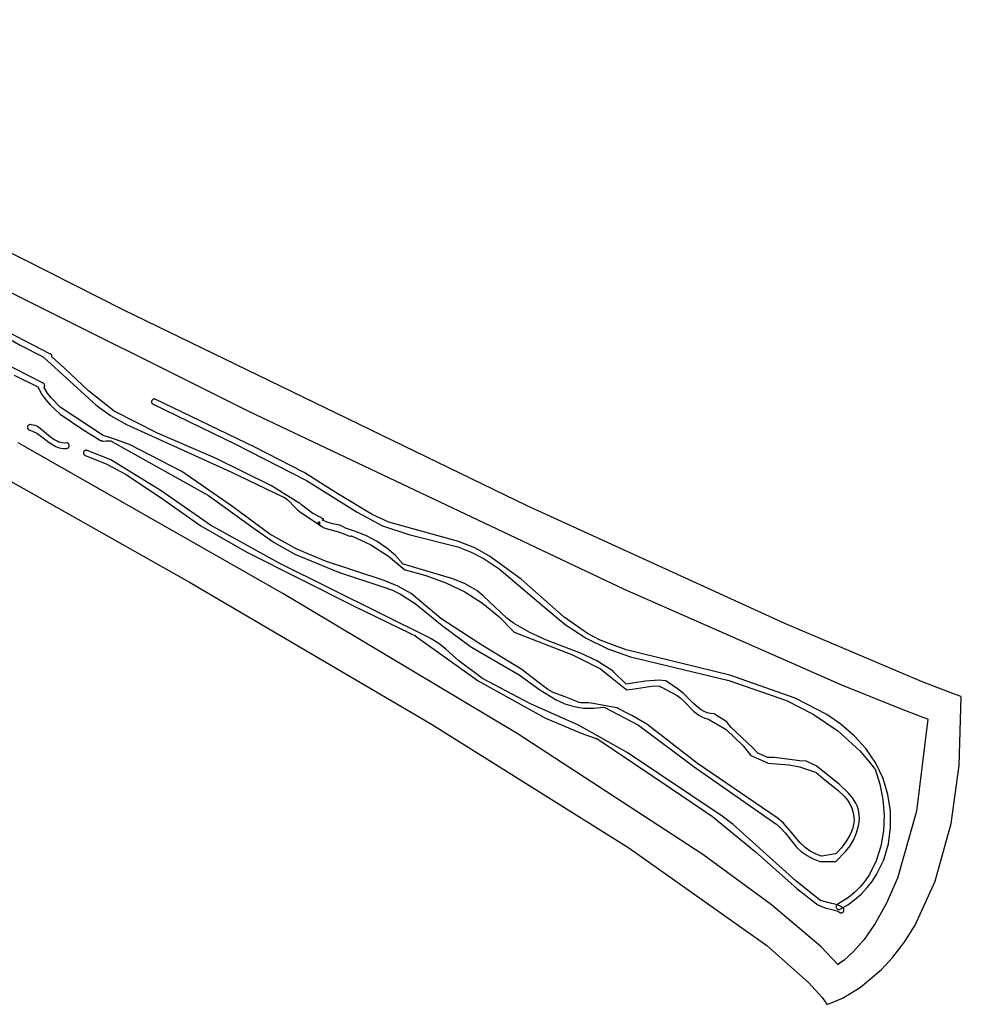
# Model space of a CAD drawing. Extents: x -74.1 to 10.8, y -36.7 to 44.6.
# Tile 2 of 199: x -57.4 to -53.8, y -36.7 to -33. Entities that reach past the tile are written whole.
import ezdxf

# ---------------------------------------------------------------- set-up
doc = ezdxf.new("R2010")
doc.units = 0

msp = doc.modelspace()

# ---------------------------------------------------------------- linework, layer by layer
at = {"layer": 'Layer 1', "color": 7, "linetype": 'CONTINUOUS'}
for p, q in [((-57.022395, -34.100535), (-59.1987, -32.997744)), ((-58.6838, -33.417291), (-56.546516, -34.485549)), ((-55.491505, -34.842405), (-57.022395, -34.100535)), ((-57.584831, -34.134947), (-57.415506, -34.233187)), ((-57.303127, -34.265441), (-57.461998, -34.183394)), ((-57.415506, -34.233187), (-57.328866, -34.277259)), ((-57.302651, -34.26565), (-57.303127, -34.265441)), ((-57.301367, -34.266104), (-57.302651, -34.26565)), ((-57.300206, -34.266691), (-57.301367, -34.266104)), ((-57.299167, -34.267399), (-57.300206, -34.266691)), ((-57.298253, -34.268217), (-57.299167, -34.267399)), ((-57.297463, -34.269136), (-57.298253, -34.268217)), ((-57.296798, -34.270145), (-57.297463, -34.269136)), ((-57.29626, -34.271232), (-57.296798, -34.270145)), ((-57.295848, -34.272388), (-57.29626, -34.271232)), ((-57.330657, -34.376664), (-57.48954, -34.294638)), ((-57.328866, -34.277259), (-57.327459, -34.277871)), ((-57.327459, -34.277871), (-57.327064, -34.278202)), ((-57.327064, -34.278202), (-57.127598, -34.460914)), ((-57.295563, -34.273602), (-57.295848, -34.272388)), ((-57.295406, -34.274862), (-57.295563, -34.273602)), ((-57.295481, -34.277482), (-57.295379, -34.276159)), ((-57.294727, -34.278163), (-57.295471, -34.277514)), ((-57.295379, -34.276159), (-57.295406, -34.274862)), ((-57.248138, -34.320682), (-57.294727, -34.278163)), ((-57.156854, -34.40672), (-57.248138, -34.320682)), ((-57.438879, -34.346839), (-57.349455, -34.39151)), ((-57.330417, -34.376767), (-57.330657, -34.376664)), ((-57.328975, -34.377289), (-57.330417, -34.376767)), ((-57.327679, -34.377977), (-57.328975, -34.377289)), ((-57.326534, -34.378815), (-57.327679, -34.377977)), ((-57.325543, -34.379788), (-57.326534, -34.378815)), ((-57.324707, -34.380881), (-57.325543, -34.379788)), ((-57.32403, -34.382079), (-57.324707, -34.380881)), ((-57.323516, -34.383367), (-57.32403, -34.382079)), ((-57.323167, -34.38473), (-57.323516, -34.383367)), ((-57.349455, -34.39151), (-57.347999, -34.392124)), ((-57.347999, -34.392124), (-57.347791, -34.392214)), ((-57.347791, -34.392214), (-57.347789, -34.393805)), ((-57.347789, -34.393805), (-57.347696, -34.394576)), ((-57.347696, -34.394576), (-57.347529, -34.395323)), ((-57.347529, -34.395323), (-57.347277, -34.396041)), ((-57.347277, -34.396041), (-57.346931, -34.396723)), ((-57.346931, -34.396723), (-57.346891, -34.396801)), ((-57.346891, -34.396801), (-57.333691, -34.4198)), ((-57.333691, -34.4198), (-57.318532, -34.440863)), ((-57.325163, -34.393), (-57.32399, -34.391497)), ((-57.325131, -34.393068), (-57.325163, -34.393)), ((-57.32495, -34.393419), (-57.325131, -34.393068)), ((-57.312296, -34.41482), (-57.32495, -34.393419)), ((-57.32399, -34.391497), (-57.323488, -34.39065)), ((-57.323483, -34.390634), (-57.323141, -34.389121)), ((-57.322986, -34.386154), (-57.323167, -34.38473)), ((-57.323141, -34.389121), (-57.322977, -34.387622)), ((-57.322977, -34.387622), (-57.322986, -34.386154)), ((-57.297705, -34.434301), (-57.312296, -34.41482)), ((-57.058772, -34.484114), (-57.156854, -34.40672)), ((-57.318532, -34.440863), (-57.301655, -34.460212)), ((-57.263733, -34.468465), (-57.297705, -34.434301)), ((-56.917355, -34.447054), (-56.917358, -34.4487)), ((-56.917358, -34.4487), (-56.917085, -34.450314)), ((-56.917245, -34.446228), (-56.917355, -34.447054)), ((-56.91706, -34.445403), (-56.917245, -34.446228)), ((-56.917085, -34.450314), (-56.916553, -34.451867)), ((-56.916797, -34.444585), (-56.91706, -34.445403)), ((-56.916041, -34.442989), (-56.916797, -34.444585)), ((-56.916553, -34.451867), (-56.915779, -34.453332)), ((-56.915059, -34.441542), (-56.916041, -34.442989)), ((-56.915779, -34.453332), (-56.914781, -34.454682)), ((-56.913898, -34.440283), (-56.915059, -34.441542)), ((-56.914781, -34.454682), (-56.913573, -34.455887)), ((-56.912585, -34.439227), (-56.913898, -34.440283)), ((-56.913573, -34.455887), (-56.912428, -34.456756)), ((-56.911148, -34.438392), (-56.912585, -34.439227)), ((-56.912428, -34.456756), (-56.911161, -34.457491)), ((-56.911161, -34.457491), (-56.598043, -34.609128)), ((-56.909616, -34.437795), (-56.911148, -34.438392)), ((-56.908015, -34.437452), (-56.909616, -34.437795)), ((-56.906375, -34.43738), (-56.908015, -34.437452)), ((-56.905549, -34.43745), (-56.906375, -34.43738)), ((-56.904723, -34.437595), (-56.905549, -34.43745)), ((-56.903902, -34.437816), (-56.904723, -34.437595)), ((-56.525224, -34.620549), (-56.903902, -34.437816)), ((-57.301655, -34.460212), (-57.263706, -34.494674)), ((-57.10128, -34.576403), (-57.263733, -34.468465)), ((-57.263706, -34.494674), (-57.177744, -34.552944)), ((-57.127598, -34.460914), (-57.072832, -34.500274)), ((-56.894574, -34.566861), (-57.058772, -34.484114)), ((-56.546516, -34.485549), (-55.123675, -35.15887)), ((-57.072832, -34.500274), (-57.012892, -34.5338)), ((-57.804207, -34.551613), (-56.773265, -35.132901)), ((-57.38863, -34.543672), (-57.388696, -34.544413)), ((-57.388696, -34.544413), (-57.388635, -34.54591)), ((-57.388635, -34.54591), (-57.388335, -34.547402)), ((-57.388552, -34.543286), (-57.38863, -34.543672)), ((-57.388278, -34.542455), (-57.388552, -34.543286)), ((-57.388335, -34.547402), (-57.387818, -34.54886)), ((-57.387602, -34.5409), (-57.388278, -34.542455)), ((-57.387818, -34.54886), (-57.387105, -34.550253)), ((-57.386771, -34.539497), (-57.387602, -34.5409)), ((-57.387105, -34.550253), (-57.386217, -34.551552)), ((-57.3858, -34.538252), (-57.386771, -34.539497)), ((-57.386217, -34.551552), (-57.385177, -34.552727)), ((-57.384708, -34.537176), (-57.3858, -34.538252)), ((-57.385177, -34.552727), (-57.384004, -34.553747)), ((-57.383511, -34.536276), (-57.384708, -34.537176)), ((-57.384004, -34.553747), (-57.382722, -34.554583)), ((-57.382227, -34.535562), (-57.383511, -34.536276)), ((-57.382722, -34.554583), (-57.381351, -34.555204)), ((-57.380873, -34.535041), (-57.382227, -34.535562)), ((-57.381351, -34.555204), (-57.379913, -34.555581)), ((-57.379466, -34.534723), (-57.380873, -34.535041)), ((-57.379913, -34.555581), (-57.366081, -34.560589)), ((-57.378024, -34.534615), (-57.379466, -34.534723)), ((-57.376562, -34.534727), (-57.378024, -34.534615)), ((-57.373861, -34.534999), (-57.376562, -34.534727)), ((-57.366412, -34.536318), (-57.373861, -34.534999)), ((-57.359358, -34.538409), (-57.366412, -34.536318)), ((-57.366081, -34.560589), (-57.353215, -34.567445)), ((-57.352654, -34.541181), (-57.359358, -34.538409)), ((-57.353215, -34.567445), (-57.329299, -34.584573)), ((-57.346251, -34.544544), (-57.352654, -34.541181)), ((-57.300309, -34.581819), (-57.346251, -34.544544)), ((-57.177744, -34.552944), (-57.111278, -34.594835)), ((-57.012892, -34.5338), (-56.616697, -34.714154)), ((-56.674872, -34.661878), (-56.894574, -34.566861)), ((-56.419222, -35.175706), (-57.423543, -34.603649)), ((-57.329299, -34.584573), (-57.306001, -34.602709)), ((-57.306001, -34.602709), (-57.293908, -34.610823)), ((-57.288578, -34.590696), (-57.300309, -34.581819)), ((-57.276003, -34.597946), (-57.288578, -34.590696)), ((-57.269282, -34.600734), (-57.276003, -34.597946)), ((-57.26221, -34.602843), (-57.269282, -34.600734)), ((-57.25474, -34.604183), (-57.26221, -34.602843)), ((-57.246826, -34.604662), (-57.25474, -34.604183)), ((-57.23842, -34.604191), (-57.246826, -34.604662)), ((-57.237515, -34.604388), (-57.23842, -34.604191)), ((-57.236632, -34.604669), (-57.237515, -34.604388)), ((-57.235281, -34.605287), (-57.236632, -34.604669)), ((-57.234024, -34.606094), (-57.235281, -34.605287)), ((-57.232882, -34.607075), (-57.234024, -34.606094)), ((-57.231877, -34.608212), (-57.232882, -34.607075)), ((-57.111278, -34.594835), (-57.110443, -34.595157)), ((-57.110443, -34.595157), (-57.10875, -34.595565)), ((-57.10875, -34.595565), (-57.10704, -34.595722)), ((-57.10704, -34.595722), (-57.106613, -34.595731)), ((-57.106593, -34.595733), (-57.104976, -34.596517)), ((-57.104976, -34.596517), (-57.104115, -34.59682)), ((-57.104115, -34.59682), (-57.103212, -34.597049)), ((-57.103212, -34.597049), (-57.102265, -34.597195)), ((-57.102265, -34.597195), (-57.101271, -34.597247)), ((-57.100457, -34.576639), (-57.10128, -34.576403)), ((-57.101245, -34.597247), (-57.089624, -34.596507)), ((-57.093699, -34.578566), (-57.100457, -34.576639)), ((-57.080247, -34.582568), (-57.093699, -34.578566)), ((-57.089624, -34.596507), (-57.078195, -34.595961)), ((-57.053589, -34.591151), (-57.080247, -34.582568)), ((-57.078195, -34.595961), (-57.072973, -34.59654)), ((-57.072973, -34.59654), (-57.070559, -34.59718)), ((-57.070559, -34.59718), (-57.068303, -34.598104)), ((-57.068303, -34.598104), (-57.068074, -34.598223)), ((-57.068074, -34.598223), (-56.70118, -34.803956)), ((-57.001206, -34.610527), (-57.053589, -34.591151)), ((-57.293908, -34.610823), (-57.281158, -34.617594)), ((-57.281158, -34.617594), (-57.267482, -34.622487)), ((-57.267482, -34.622487), (-57.260211, -34.624063)), ((-57.260211, -34.624063), (-57.252608, -34.624971)), ((-57.252608, -34.624971), (-57.244637, -34.625144)), ((-57.244637, -34.625144), (-57.241751, -34.625045)), ((-57.241751, -34.625045), (-57.240071, -34.625133)), ((-57.240071, -34.625133), (-57.238457, -34.62497)), ((-57.238457, -34.62497), (-57.236923, -34.624577)), ((-57.236923, -34.624577), (-57.235489, -34.623976)), ((-57.235489, -34.623976), (-57.234171, -34.623187)), ((-57.234171, -34.623187), (-57.232986, -34.622233)), ((-57.232986, -34.622233), (-57.231951, -34.621135)), ((-57.231951, -34.621135), (-57.231083, -34.619915)), ((-57.231031, -34.609488), (-57.231877, -34.608212)), ((-57.231083, -34.619915), (-57.230401, -34.618593)), ((-57.230365, -34.610886), (-57.231031, -34.609488)), ((-57.230401, -34.618593), (-57.22992, -34.617191)), ((-57.2299, -34.612388), (-57.230365, -34.610886)), ((-57.22992, -34.617191), (-57.22976, -34.616467)), ((-57.229658, -34.613977), (-57.2299, -34.612388)), ((-57.22976, -34.616467), (-57.229661, -34.615637)), ((-57.229661, -34.615637), (-57.229658, -34.613977)), ((-57.175519, -34.641043), (-57.175583, -34.642522)), ((-57.175583, -34.642522), (-57.175445, -34.643985)), ((-57.175246, -34.639573), (-57.175519, -34.641043)), ((-57.175445, -34.643985), (-57.175114, -34.645408)), ((-57.174757, -34.638143), (-57.175246, -34.639573)), ((-57.174058, -34.636808), (-57.174757, -34.638143)), ((-57.17317, -34.635593), (-57.174058, -34.636808)), ((-57.172112, -34.634518), (-57.17317, -34.635593)), ((-57.170905, -34.633603), (-57.172112, -34.634518)), ((-57.169569, -34.63287), (-57.170905, -34.633603)), ((-57.168126, -34.632338), (-57.169569, -34.63287)), ((-57.166594, -34.632028), (-57.168126, -34.632338)), ((-57.164995, -34.631959), (-57.166594, -34.632028)), ((-57.163349, -34.632154), (-57.164995, -34.631959)), ((-57.161676, -34.632631), (-57.163349, -34.632154)), ((-57.072322, -34.668741), (-57.161676, -34.632631)), ((-56.801904, -34.712924), (-57.001206, -34.610527)), ((-56.598043, -34.609128), (-56.328495, -34.747095)), ((-56.338411, -34.715999), (-56.525224, -34.620549)), ((-57.175114, -34.645408), (-57.174599, -34.646766)), ((-57.174599, -34.646766), (-57.173907, -34.648035)), ((-57.173907, -34.648035), (-57.173046, -34.649191)), ((-57.173046, -34.649191), (-57.172025, -34.650208)), ((-57.172025, -34.650208), (-57.170851, -34.651062)), ((-57.170851, -34.651062), (-57.169947, -34.651548)), ((-57.169947, -34.651548), (-57.168976, -34.651936)), ((-57.168976, -34.651936), (-57.089053, -34.68385)), ((-56.880751, -34.786209), (-57.072322, -34.668741)), ((-56.461362, -34.767142), (-56.674872, -34.661878)), ((-57.089053, -34.68385), (-57.013818, -34.72385)), ((-56.613217, -34.843197), (-56.801904, -34.712924)), ((-56.616697, -34.714154), (-56.418458, -34.808442)), ((-56.209844, -34.797614), (-56.338411, -34.715999)), ((-57.013818, -34.72385), (-56.871446, -34.818836)), ((-56.328495, -34.747095), (-56.136735, -34.866994)), ((-56.693803, -34.916891), (-56.880751, -34.786209)), ((-56.360305, -34.830828), (-56.461362, -34.767142)), ((-56.871446, -34.818836), (-56.729923, -34.918353)), ((-56.70118, -34.803956), (-56.527255, -34.929193)), ((-56.418458, -34.808442), (-56.417188, -34.809079)), ((-56.417188, -34.809079), (-56.409862, -34.813231)), ((-56.409862, -34.813231), (-56.396748, -34.823176)), ((-56.396748, -34.823176), (-56.373988, -34.846478)), ((-56.35997, -34.831058), (-56.360305, -34.830828)), ((-56.358593, -34.831208), (-56.359938, -34.831059)), ((-56.357278, -34.831528), (-56.358593, -34.831208)), ((-56.356013, -34.83202), (-56.357278, -34.831528)), ((-56.079569, -34.875691), (-56.209844, -34.797614)), ((-56.468383, -34.951056), (-56.613217, -34.843197)), ((-56.373988, -34.846478), (-56.362804, -34.858036)), ((-56.362804, -34.858036), (-56.350724, -34.868333)), ((-56.354815, -34.832684), (-56.356013, -34.83202)), ((-56.353704, -34.833522), (-56.354815, -34.832684)), ((-56.352695, -34.834534), (-56.353704, -34.833522)), ((-56.347981, -34.838842), (-56.352695, -34.834534)), ((-56.350724, -34.868333), (-56.268471, -34.922522)), ((-56.305265, -34.871549), (-56.347981, -34.838842)), ((-56.136735, -34.866994), (-56.040062, -34.918941)), ((-54.513207, -35.28985), (-55.491505, -34.842405)), ((-56.305193, -34.871588), (-56.305258, -34.871554)), ((-56.301332, -34.873599), (-56.305193, -34.871588)), ((-56.26596, -34.892022), (-56.301332, -34.873599)), ((-56.279464, -34.904022), (-56.287897, -34.909747)), ((-56.279447, -34.904143), (-56.279462, -34.904033)), ((-56.27877, -34.907522), (-56.279447, -34.904143)), ((-56.269082, -34.896976), (-56.265397, -34.89447)), ((-56.268911, -34.897067), (-56.269056, -34.896994)), ((-56.25001, -34.905456), (-56.268911, -34.897067)), ((-56.264048, -34.893018), (-56.26596, -34.892022)), ((-56.265397, -34.89447), (-56.263598, -34.893257)), ((-56.263643, -34.893229), (-56.264048, -34.893018)), ((-56.263605, -34.893249), (-56.263643, -34.893229)), ((-56.230189, -34.911733), (-56.25001, -34.905456)), ((-56.015965, -34.904755), (-56.079569, -34.875691)), ((-55.751969, -34.978288), (-56.015965, -34.904755)), ((-56.729923, -34.918353), (-56.555911, -35.018554)), ((-56.432842, -35.060325), (-56.693803, -34.916891)), ((-56.527255, -34.929193), (-56.452269, -34.982806)), ((-56.287897, -34.909747), (-56.280264, -34.910429)), ((-56.280264, -34.910429), (-56.278356, -34.910608)), ((-56.27772, -34.910664), (-56.27877, -34.907522)), ((-56.278356, -34.910608), (-56.277879, -34.91065)), ((-56.277879, -34.91065), (-56.277759, -34.91066)), ((-56.268471, -34.922522), (-56.265157, -34.924827)), ((-56.265157, -34.924827), (-56.261636, -34.92673)), ((-56.261636, -34.92673), (-56.25798, -34.928226)), ((-56.25798, -34.928226), (-56.254263, -34.929309)), ((-56.254263, -34.929309), (-56.20371, -34.943084)), ((-56.209435, -34.91554), (-56.230189, -34.911733)), ((-56.204285, -34.916495), (-56.209435, -34.91554)), ((-56.199352, -34.918069), (-56.204285, -34.916495)), ((-56.20371, -34.943084), (-56.168132, -34.956593)), ((-56.189942, -34.922551), (-56.199352, -34.918069)), ((-56.180816, -34.927939), (-56.189942, -34.922551)), ((-56.180498, -34.928026), (-56.180816, -34.927939)), ((-56.138824, -34.941377), (-56.180498, -34.928026)), ((-56.098688, -34.958341), (-56.138824, -34.941377)), ((-56.040062, -34.918941), (-55.940894, -34.951522)), ((-56.365569, -35.008069), (-56.468383, -34.951056)), ((-56.168132, -34.956593), (-56.163596, -34.958213)), ((-56.163596, -34.958213), (-56.163311, -34.958314)), ((-56.163311, -34.958314), (-56.16324, -34.958339)), ((-56.16324, -34.958339), (-56.163186, -34.958357)), ((-56.163186, -34.958357), (-56.162226, -34.9584)), ((-56.162226, -34.9584), (-56.161287, -34.958332)), ((-56.161287, -34.958332), (-56.160369, -34.958166)), ((-56.160369, -34.958166), (-56.159474, -34.957915)), ((-56.159474, -34.957915), (-56.15775, -34.957206)), ((-56.157731, -34.957208), (-56.085152, -34.991403)), ((-56.060491, -34.97901), (-56.098688, -34.958341)), ((-56.024638, -35.003479), (-56.060491, -34.97901)), ((-55.940894, -34.951522), (-55.754323, -34.998807)), ((-55.689705, -35.002951), (-55.751969, -34.978288)), ((-56.555911, -35.018554), (-56.145617, -35.225377)), ((-56.452269, -34.982806), (-56.3736, -35.026828)), ((-56.257535, -35.052753), (-56.365569, -35.008069)), ((-56.085152, -34.991403), (-56.018358, -35.034556)), ((-55.99153, -35.03184), (-56.024638, -35.003479)), ((-55.754323, -34.998807), (-55.703523, -35.018991)), ((-55.634075, -35.033885), (-55.689705, -35.002951)), ((-56.3736, -35.026828), (-56.207708, -35.095066)), ((-56.03481, -35.126163), (-56.257535, -35.052753)), ((-56.018358, -35.034556), (-55.955716, -35.085709)), ((-55.961571, -35.064189), (-55.99153, -35.03184)), ((-55.703523, -35.018991), (-55.65514, -35.044704)), ((-55.65514, -35.044704), (-55.598173, -35.082762)), ((-55.51459, -35.121513), (-55.634075, -35.033885)), ((-55.857061, -35.346924), (-56.432842, -35.060325)), ((-55.961253, -35.064373), (-55.961571, -35.064189)), ((-55.773081, -35.119741), (-55.961253, -35.064373)), ((-55.955716, -35.085709), (-55.955477, -35.085923)), ((-55.955477, -35.085923), (-55.954921, -35.086079)), ((-55.954921, -35.086079), (-55.875868, -35.107366)), ((-55.598173, -35.082762), (-55.431396, -35.222952)), ((-56.207708, -35.095066), (-56.035047, -35.151454)), ((-55.98179, -35.14797), (-56.03481, -35.126163)), ((-55.875868, -35.107366), (-55.800205, -35.135122)), ((-55.727121, -35.138456), (-55.773081, -35.119741)), ((-55.350259, -35.265069), (-55.51459, -35.121513)), ((-56.773265, -35.132901), (-55.854761, -35.671844)), ((-56.035047, -35.151454), (-56.002567, -35.163508)), ((-56.002567, -35.163508), (-55.972425, -35.178013)), ((-55.932314, -35.175277), (-55.98179, -35.14797)), ((-55.800205, -35.135122), (-55.728438, -35.169898)), ((-55.683034, -35.164832), (-55.727121, -35.138456)), ((-55.658235, -35.185003), (-55.683034, -35.164832)), ((-55.123675, -35.15887), (-54.297577, -35.522022)), ((-55.529514, -35.707657), (-56.419222, -35.175706)), ((-55.972425, -35.178013), (-55.916745, -35.21314)), ((-55.819277, -35.270243), (-55.932314, -35.175277)), ((-55.728438, -35.169898), (-55.66107, -35.212246)), ((-55.568513, -35.268906), (-55.658235, -35.185003)), ((-56.145617, -35.225377), (-55.939388, -35.324831)), ((-55.916745, -35.21314), (-55.814396, -35.296693)), ((-55.66107, -35.212246), (-55.598604, -35.262718)), ((-55.431396, -35.222952), (-55.346928, -35.293428)), ((-55.666894, -35.369783), (-55.819277, -35.270243)), ((-55.598604, -35.262718), (-55.541546, -35.321865)), ((-55.543464, -35.287972), (-55.568513, -35.268906)), ((-55.262633, -35.327091), (-55.350259, -35.265069)), ((-55.814396, -35.296693), (-55.706149, -35.3767)), ((-55.542981, -35.288303), (-55.543464, -35.287972)), ((-55.4813, -35.32415), (-55.542981, -35.288303)), ((-55.346928, -35.293428), (-55.267911, -35.345456)), ((-53.994678, -35.509363), (-54.513207, -35.28985)), ((-55.939388, -35.324831), (-55.926443, -35.331089)), ((-55.926443, -35.331089), (-55.919968, -35.334221)), ((-55.919968, -35.334221), (-55.916729, -35.335789)), ((-55.916729, -35.335789), (-55.916527, -35.335887)), ((-55.916527, -35.335887), (-55.916394, -35.335951)), ((-55.916394, -35.335951), (-55.916277, -35.336035)), ((-55.916277, -35.336035), (-55.676994, -35.506855)), ((-55.855654, -35.347705), (-55.857061, -35.346924)), ((-55.826992, -35.366025), (-55.855654, -35.347705)), ((-55.541546, -35.321865), (-55.541123, -35.322184)), ((-55.541123, -35.322184), (-55.319573, -35.408965)), ((-55.417601, -35.352716), (-55.4813, -35.32415)), ((-55.28933, -35.40269), (-55.417601, -35.352716)), ((-55.267911, -35.345456), (-55.185119, -35.385409)), ((-55.214596, -35.352766), (-55.262633, -35.327091)), ((-55.115938, -35.38944), (-55.214596, -35.352766)), ((-55.800586, -35.386626), (-55.826992, -35.366025)), ((-55.75024, -35.431146), (-55.800586, -35.386626)), ((-55.706149, -35.3767), (-55.702226, -35.378989)), ((-55.702226, -35.378989), (-55.521392, -35.485029)), ((-55.511852, -35.464609), (-55.666894, -35.369783)), ((-55.185119, -35.385409), (-55.099227, -35.416087)), ((-54.722388, -35.485196), (-55.115938, -35.38944)), ((-55.319573, -35.408965), (-55.212639, -35.461673)), ((-55.227349, -35.431441), (-55.28933, -35.40269)), ((-55.099227, -35.416087), (-54.725761, -35.505735)), ((-55.661388, -35.498044), (-55.75024, -35.431146)), ((-55.437834, -35.521114), (-55.511852, -35.464609)), ((-55.168534, -35.467598), (-55.227349, -35.431441)), ((-55.212639, -35.461673), (-55.212377, -35.461829)), ((-55.21235, -35.461851), (-55.212262, -35.461922)), ((-55.212262, -35.461922), (-55.211308, -35.46269)), ((-55.211308, -35.46269), (-55.206806, -35.466316)), ((-55.206806, -35.466316), (-55.123532, -35.53338)), ((-55.481362, -35.592682), (-55.661388, -35.498044)), ((-55.521392, -35.485029), (-55.442714, -35.540797)), ((-55.168106, -35.467908), (-55.168534, -35.467598)), ((-55.167809, -35.468205), (-55.168104, -35.467909)), ((-55.162146, -35.473867), (-55.167809, -35.468205)), ((-55.118218, -35.517795), (-55.162146, -35.473867)), ((-54.47385, -35.572863), (-54.722388, -35.485196)), ((-55.676994, -35.506855), (-55.421537, -35.649502)), ((-55.442714, -35.540797), (-55.380926, -35.57928)), ((-55.413468, -35.540118), (-55.437834, -35.521114)), ((-55.392489, -35.551355), (-55.413468, -35.540118)), ((-55.123532, -35.53338), (-55.114443, -35.540699)), ((-55.116273, -35.519741), (-55.118218, -35.517795)), ((-55.116083, -35.51993), (-55.116273, -35.519741)), ((-55.116036, -35.519977), (-55.116083, -35.51993)), ((-55.115868, -35.519969), (-55.116023, -35.519991)), ((-55.091161, -35.516174), (-55.115868, -35.519969)), ((-55.114443, -35.540699), (-55.114288, -35.540824)), ((-55.114267, -35.540825), (-55.093222, -35.539078)), ((-55.093222, -35.539078), (-55.01001, -35.526296)), ((-55.041552, -35.508592), (-55.091161, -35.516174)), ((-54.991365, -35.505342), (-55.041552, -35.508592)), ((-55.01001, -35.526296), (-54.988608, -35.527772)), ((-54.965935, -35.506961), (-54.991365, -35.505342)), ((-54.988608, -35.527772), (-54.988439, -35.527799)), ((-54.9884, -35.527813), (-54.988234, -35.5279)), ((-54.988234, -35.5279), (-54.987426, -35.528325)), ((-54.987426, -35.528325), (-54.978913, -35.532806)), ((-54.978913, -35.532806), (-54.924133, -35.561639)), ((-54.96585, -35.506971), (-54.965935, -35.506961)), ((-54.964654, -35.507792), (-54.965849, -35.506971)), ((-54.916724, -35.540699), (-54.964654, -35.507792)), ((-54.908821, -35.546125), (-54.916724, -35.540699)), ((-54.725761, -35.505735), (-54.507064, -35.581896)), ((-54.297577, -35.522022), (-54.071524, -35.613777)), ((-53.87882, -35.554425), (-53.994678, -35.509363)), ((-55.347699, -35.568208), (-55.392489, -35.551355)), ((-55.380926, -35.57928), (-55.347785, -35.593978)), ((-55.302333, -35.585727), (-55.347699, -35.568208)), ((-54.924133, -35.561639), (-54.922477, -35.562511)), ((-54.922448, -35.562526), (-54.922341, -35.562597)), ((-54.922341, -35.562597), (-54.912348, -35.569989)), ((-54.912348, -35.569989), (-54.89416, -35.586811)), ((-54.897869, -35.555005), (-54.908821, -35.546125)), ((-54.860528, -35.592124), (-54.897869, -35.555005)), ((-54.354291, -35.635006), (-54.47385, -35.572863)), ((-53.851666, -35.564419), (-53.87882, -35.554425)), ((-53.851947, -35.829224), (-53.8432, -35.567408)), ((-53.845148, -35.566736), (-53.851666, -35.564419)), ((-53.843575, -35.567281), (-53.845148, -35.566736)), ((-53.8432, -35.567408), (-53.843575, -35.567281)), ((-55.296908, -35.675416), (-55.481362, -35.592682)), ((-55.347785, -35.593978), (-55.313434, -35.604655)), ((-55.313434, -35.604655), (-55.278089, -35.610567)), ((-55.297598, -35.587913), (-55.302333, -35.585727)), ((-55.294394, -35.588959), (-55.297598, -35.587913)), ((-55.287669, -35.590167), (-55.294394, -35.588959)), ((-55.259168, -35.590257), (-55.287669, -35.590167)), ((-55.278089, -35.610567), (-55.260111, -35.611504)), ((-55.260111, -35.611504), (-55.244477, -35.611135)), ((-55.258219, -35.590331), (-55.259168, -35.590257)), ((-55.248279, -35.592095), (-55.258219, -35.590331)), ((-55.156893, -35.60831), (-55.248279, -35.592095)), ((-55.244477, -35.611135), (-55.244357, -35.611123)), ((-55.244357, -35.611123), (-55.243791, -35.611069)), ((-55.243791, -35.611069), (-55.237926, -35.610504)), ((-55.237926, -35.610504), (-55.20048, -35.606902)), ((-55.20048, -35.606902), (-55.199373, -35.606795)), ((-55.199358, -35.606794), (-55.199186, -35.606879)), ((-55.199186, -35.606879), (-55.06816, -35.675444)), ((-55.151936, -35.609189), (-55.156893, -35.60831)), ((-55.150879, -35.609377), (-55.151936, -35.609189)), ((-55.150779, -35.609394), (-55.150879, -35.609377)), ((-55.150669, -35.609441), (-55.150747, -35.6094)), ((-55.149748, -35.609914), (-55.150669, -35.609441)), ((-55.146063, -35.611807), (-55.149748, -35.609914)), ((-55.138689, -35.615583), (-55.146063, -35.611807)), ((-55.123941, -35.623126), (-55.138689, -35.615583)), ((-54.89416, -35.586811), (-54.859434, -35.622475)), ((-54.841096, -35.609695), (-54.860528, -35.592124)), ((-54.830738, -35.617256), (-54.841096, -35.609695)), ((-54.507064, -35.581896), (-54.405238, -35.633805)), ((-54.071524, -35.613777), (-53.99881, -35.641834)), ((-55.421537, -35.649502), (-55.285787, -35.706102)), ((-55.094569, -35.638383), (-55.123941, -35.623126)), ((-55.037328, -35.671259), (-55.094569, -35.638383)), ((-54.859434, -35.622475), (-54.839728, -35.637814)), ((-54.839728, -35.637814), (-54.828596, -35.644093)), ((-54.819781, -35.62363), (-54.830738, -35.617256)), ((-54.828596, -35.644093), (-54.816348, -35.649153)), ((-54.808094, -35.628538), (-54.819781, -35.62363)), ((-54.816348, -35.649153), (-54.802785, -35.652776)), ((-54.795549, -35.6317), (-54.808094, -35.628538)), ((-54.802785, -35.652776), (-54.802657, -35.652802)), ((-54.802638, -35.652813), (-54.802577, -35.652848)), ((-54.802577, -35.652848), (-54.801926, -35.653229)), ((-54.801926, -35.653229), (-54.798855, -35.655023)), ((-54.782018, -35.632837), (-54.795549, -35.6317)), ((-54.781822, -35.632837), (-54.782018, -35.632837)), ((-54.781554, -35.633001), (-54.781821, -35.632838)), ((-54.776454, -35.636118), (-54.781554, -35.633001)), ((-54.736921, -35.660277), (-54.776454, -35.636118)), ((-54.405238, -35.633805), (-54.311526, -35.69684)), ((-54.29974, -35.672698), (-54.354291, -35.635006)), ((-53.970231, -35.652542), (-54.013376, -36.002575)), ((-53.99881, -35.641834), (-53.971727, -35.651987)), ((-53.971727, -35.651987), (-53.970976, -35.652266)), ((-53.970976, -35.652266), (-53.970603, -35.652404)), ((-53.970603, -35.652404), (-53.970417, -35.652473)), ((-53.970417, -35.652473), (-53.970324, -35.652507)), ((-53.970324, -35.652507), (-53.970278, -35.652525)), ((-53.970278, -35.652525), (-53.970231, -35.652542)), ((-55.854761, -35.671844), (-55.105449, -36.140734)), ((-55.111213, -35.779558), (-55.296908, -35.675416)), ((-55.06816, -35.675444), (-54.85796, -35.834261)), ((-54.844503, -35.820416), (-55.037328, -35.671259)), ((-54.798855, -35.655023), (-54.742108, -35.688186)), ((-54.742108, -35.688186), (-54.73592, -35.691803)), ((-54.735172, -35.661346), (-54.736921, -35.660277)), ((-54.735002, -35.66145), (-54.735172, -35.661346)), ((-54.73496, -35.661475), (-54.735002, -35.66145)), ((-54.734838, -35.661647), (-54.734948, -35.661483)), ((-54.71742, -35.684092), (-54.734838, -35.661647)), ((-54.635284, -35.760925), (-54.71742, -35.684092)), ((-54.249905, -35.715682), (-54.29974, -35.672698)), ((-54.824858, -36.166022), (-55.529514, -35.707657)), ((-55.285787, -35.706102), (-55.250882, -35.718437)), ((-55.250882, -35.718437), (-55.233275, -35.724314)), ((-55.233275, -35.724314), (-55.228857, -35.725752)), ((-55.228857, -35.725752), (-55.226646, -35.726467)), ((-55.226646, -35.726467), (-55.22637, -35.726556)), ((-55.22637, -35.726556), (-55.22625, -35.726602)), ((-55.22625, -35.726602), (-54.944154, -35.916443)), ((-54.73592, -35.691803), (-54.735815, -35.691864)), ((-54.735789, -35.691889), (-54.671202, -35.754414)), ((-54.311526, -35.69684), (-54.228252, -35.772432)), ((-54.205708, -35.76462), (-54.249905, -35.715682)), ((-54.671202, -35.754414), (-54.6439, -35.789801)), ((-54.616073, -35.781216), (-54.635284, -35.760925)), ((-54.168072, -35.82017), (-54.205708, -35.76462)), ((-54.750961, -36.020858), (-55.111213, -35.779558)), ((-54.6439, -35.789801), (-54.643806, -35.78995)), ((-54.643797, -35.789958), (-54.643755, -35.789976)), ((-54.643755, -35.789976), (-54.643547, -35.790069)), ((-54.643547, -35.790069), (-54.642662, -35.790465)), ((-54.642662, -35.790465), (-54.63391, -35.794381)), ((-54.63391, -35.794381), (-54.579338, -35.818796)), ((-54.616023, -35.781274), (-54.616073, -35.781216)), ((-54.615962, -35.781301), (-54.616022, -35.781274)), ((-54.612352, -35.782906), (-54.615962, -35.781301)), ((-54.579187, -35.797646), (-54.612352, -35.782906)), ((-54.57739, -35.798445), (-54.579187, -35.797646)), ((-54.577007, -35.798615), (-54.57739, -35.798445)), ((-54.576879, -35.798631), (-54.57696, -35.798636)), ((-54.552374, -35.798462), (-54.576879, -35.798631)), ((-54.45579, -35.811245), (-54.552374, -35.798462)), ((-54.228252, -35.772432), (-54.191257, -35.815384)), ((-54.85796, -35.834261), (-54.546829, -36.050409)), ((-54.542796, -36.026734), (-54.844503, -35.820416)), ((-54.579338, -35.818796), (-54.577839, -35.819467)), ((-54.57783, -35.819471), (-54.577713, -35.819471)), ((-54.577713, -35.819471), (-54.497146, -35.825896)), ((-54.497146, -35.825896), (-54.457246, -35.83334)), ((-54.457246, -35.83334), (-54.457168, -35.833357)), ((-54.457151, -35.833363), (-54.457093, -35.833383)), ((-54.457093, -35.833383), (-54.456483, -35.833595)), ((-54.456483, -35.833595), (-54.453609, -35.834593)), ((-54.431286, -35.812526), (-54.45579, -35.811245)), ((-54.453609, -35.834593), (-54.400548, -35.853016)), ((-54.431129, -35.812526), (-54.431286, -35.812526)), ((-54.430881, -35.812642), (-54.4311, -35.812539)), ((-54.429844, -35.813124), (-54.430881, -35.812642)), ((-54.425781, -35.815013), (-54.429844, -35.813124)), ((-54.412903, -35.821002), (-54.425781, -35.815013)), ((-54.393802, -35.829884), (-54.412903, -35.821002)), ((-54.307365, -35.899774), (-54.393802, -35.829884)), ((-54.191257, -35.815384), (-54.174046, -35.838227)), ((-54.174046, -35.838227), (-54.171958, -35.841148)), ((-54.14019, -35.878298), (-54.168072, -35.82017)), ((-53.882175, -36.04911), (-53.851947, -35.829224)), ((-54.400548, -35.853016), (-54.394767, -35.855024)), ((-54.394767, -35.855024), (-54.394669, -35.855057)), ((-54.394669, -35.855058), (-54.394615, -35.855109)), ((-54.394615, -35.855109), (-54.367897, -35.877844)), ((-54.367897, -35.877844), (-54.311625, -35.92173)), ((-54.171958, -35.841148), (-54.170919, -35.842614)), ((-54.170919, -35.842614), (-54.17079, -35.842798)), ((-54.17079, -35.842798), (-54.170708, -35.842917)), ((-54.170708, -35.842917), (-54.153067, -35.899369)), ((-54.121677, -35.938769), (-54.14019, -35.878298)), ((-54.271188, -35.933141), (-54.307365, -35.899774)), ((-54.153067, -35.899369), (-54.141527, -35.958047)), ((-54.944154, -35.916443), (-54.787441, -36.022644)), ((-54.311625, -35.92173), (-54.286486, -35.946191)), ((-54.286486, -35.946191), (-54.275632, -35.959775)), ((-54.256073, -35.951531), (-54.271188, -35.933141)), ((-54.243831, -35.971459), (-54.256073, -35.951531)), ((-54.112055, -36.00121), (-54.121677, -35.938769)), ((-54.275632, -35.959775), (-54.266289, -35.974539)), ((-54.266289, -35.974539), (-54.258734, -35.990687)), ((-54.238998, -35.982093), (-54.243831, -35.971459)), ((-54.235133, -35.993225), (-54.238998, -35.982093)), ((-54.141527, -35.958047), (-54.136563, -36.017739)), ((-54.787441, -36.022644), (-54.62476, -36.156867)), ((-54.709262, -36.052139), (-54.750961, -36.020858)), ((-54.517651, -36.047662), (-54.542796, -36.026734)), ((-54.258734, -35.990687), (-54.253241, -36.008429)), ((-54.253241, -36.008429), (-54.250817, -36.023307)), ((-54.250817, -36.023307), (-54.25046, -36.037858)), ((-54.232322, -36.00489), (-54.235133, -35.993225)), ((-54.230647, -36.017128), (-54.232322, -36.00489)), ((-54.230193, -36.029975), (-54.230647, -36.017128)), ((-54.136563, -36.017739), (-54.13865, -36.077231)), ((-54.111442, -36.064201), (-54.112055, -36.00121)), ((-54.013376, -36.002575), (-54.085026, -36.256355)), ((-54.471919, -36.266743), (-54.709262, -36.052139)), ((-54.546829, -36.050409), (-54.545363, -36.051492)), ((-54.545363, -36.051492), (-54.526927, -36.067289)), ((-54.486403, -36.084226), (-54.517651, -36.047662)), ((-54.251976, -36.052115), (-54.25518, -36.066057)), ((-54.25046, -36.037858), (-54.251976, -36.052115)), ((-54.240764, -36.08482), (-54.233244, -36.05748)), ((-54.233244, -36.05748), (-54.231042, -36.043469)), ((-54.231042, -36.043469), (-54.230193, -36.029975)), ((-54.119954, -36.126321), (-54.111442, -36.064201)), ((-53.941898, -36.267232), (-53.882175, -36.04911)), ((-54.526927, -36.067289), (-54.511331, -36.084636)), ((-54.511331, -36.084636), (-54.48338, -36.121006)), ((-54.456285, -36.121122), (-54.486403, -36.084226)), ((-54.265925, -36.092911), (-54.281231, -36.118254)), ((-54.259891, -36.079663), (-54.265925, -36.092911)), ((-54.25518, -36.066057), (-54.259891, -36.079663)), ((-54.251696, -36.109877), (-54.240764, -36.08482)), ((-54.13865, -36.077231), (-54.148264, -36.135309)), ((-54.48338, -36.121006), (-54.468384, -36.138542)), ((-54.468384, -36.138542), (-54.451012, -36.154603)), ((-54.438652, -36.137896), (-54.456285, -36.121122)), ((-54.436289, -36.13982), (-54.438652, -36.137896)), ((-54.416743, -36.153476), (-54.436289, -36.13982)), ((-54.281231, -36.118254), (-54.299633, -36.141918)), ((-54.281874, -36.154395), (-54.26556, -36.132965)), ((-54.26556, -36.132965), (-54.251696, -36.109877)), ((-54.148264, -36.135309), (-54.16588, -36.19076)), ((-54.13771, -36.186151), (-54.119954, -36.126321)), ((-55.105449, -36.140734), (-54.582082, -36.511859)), ((-54.563938, -36.357146), (-54.824858, -36.166022)), ((-54.62476, -36.156867), (-54.467524, -36.294941)), ((-54.451012, -36.154603), (-54.428732, -36.170259)), ((-54.428732, -36.170259), (-54.405106, -36.182838)), ((-54.396307, -36.164433), (-54.416743, -36.153476)), ((-54.37466, -36.172739), (-54.396307, -36.164433)), ((-54.374609, -36.172754), (-54.37466, -36.172739)), ((-54.373212, -36.172533), (-54.374585, -36.172751)), ((-54.327877, -36.165337), (-54.373212, -36.172533)), ((-54.320835, -36.164219), (-54.327877, -36.165337)), ((-54.320169, -36.164113), (-54.320835, -36.164219)), ((-54.320032, -36.164092), (-54.320169, -36.164113)), ((-54.319985, -36.164059), (-54.320015, -36.164089)), ((-54.319667, -36.163733), (-54.319985, -36.164059)), ((-54.319935, -36.193527), (-54.281874, -36.154395)), ((-54.299633, -36.141918), (-54.319667, -36.163733)), ((-54.405106, -36.182838), (-54.379939, -36.192726)), ((-54.379895, -36.192735), (-54.379838, -36.192736)), ((-54.379838, -36.192736), (-54.379249, -36.192744)), ((-54.379249, -36.192744), (-54.376488, -36.192784)), ((-54.376488, -36.192784), (-54.325633, -36.19352)), ((-54.325633, -36.19352), (-54.320106, -36.1936)), ((-54.320106, -36.1936), (-54.320016, -36.193601)), ((-54.320015, -36.193601), (-54.319935, -36.193527)), ((-54.16588, -36.19076), (-54.191974, -36.242369)), ((-54.164826, -36.242269), (-54.13771, -36.186151)), ((-54.191974, -36.242369), (-54.208348, -36.266354)), ((-54.181931, -36.268493), (-54.164826, -36.242269)), ((-54.388037, -36.333666), (-54.471919, -36.266743)), ((-54.22702, -36.288924), (-54.248049, -36.309927)), ((-54.208348, -36.266354), (-54.22702, -36.288924)), ((-54.20142, -36.293256), (-54.181931, -36.268493)), ((-54.085026, -36.256355), (-54.126753, -36.35179)), ((-54.018423, -36.434137), (-53.941898, -36.267232)), ((-54.467524, -36.294941), (-54.393222, -36.354188)), ((-54.248049, -36.309927), (-54.271494, -36.329211)), ((-54.24761, -36.33769), (-54.223308, -36.316381)), ((-54.223308, -36.316381), (-54.20142, -36.293256)), ((-54.375697, -36.517319), (-54.563938, -36.357146)), ((-54.393222, -36.354188), (-54.385217, -36.359146)), ((-54.377126, -36.340475), (-54.388037, -36.333666)), ((-54.385217, -36.359146), (-54.376877, -36.363012)), ((-54.369051, -36.344064), (-54.377126, -36.340475)), ((-54.376877, -36.363012), (-54.359512, -36.368462)), ((-54.335266, -36.352441), (-54.369051, -36.344064)), ((-54.318511, -36.356467), (-54.335266, -36.352441)), ((-54.310425, -36.359296), (-54.318511, -36.356467)), ((-54.318317, -36.363162), (-54.318432, -36.364798)), ((-54.317933, -36.361571), (-54.318317, -36.363162)), ((-54.317298, -36.360051), (-54.317933, -36.361571)), ((-54.316427, -36.358631), (-54.317298, -36.360051)), ((-54.315339, -36.35734), (-54.316427, -36.358631)), ((-54.314049, -36.356204), (-54.315339, -36.35734)), ((-54.312575, -36.355251), (-54.314049, -36.356204)), ((-54.297415, -36.346625), (-54.312575, -36.355251)), ((-54.30263, -36.362995), (-54.310425, -36.359296)), ((-54.303513, -36.374151), (-54.27434, -36.357006)), ((-54.295201, -36.367808), (-54.30263, -36.362995)), ((-54.271494, -36.329211), (-54.297415, -36.346625)), ((-54.27434, -36.357006), (-54.24761, -36.33769)), ((-54.126753, -36.35179), (-54.169863, -36.428728)), ((-54.359512, -36.368462), (-54.324334, -36.377192)), ((-54.324334, -36.377192), (-54.315921, -36.380374)), ((-54.318432, -36.364798), (-54.318384, -36.365624)), ((-54.318384, -36.365624), (-54.318263, -36.36645)), ((-54.318263, -36.36645), (-54.318066, -36.367274)), ((-54.318066, -36.367274), (-54.317791, -36.368091)), ((-54.317791, -36.368091), (-54.317437, -36.368898)), ((-54.317437, -36.368898), (-54.317008, -36.369679)), ((-54.317008, -36.369679), (-54.315967, -36.371112)), ((-54.315967, -36.371112), (-54.314718, -36.372357)), ((-54.315921, -36.380374), (-54.307824, -36.384452)), ((-54.314718, -36.372357), (-54.313307, -36.373396)), ((-54.313307, -36.373396), (-54.311777, -36.374213)), ((-54.311777, -36.374213), (-54.310175, -36.374791)), ((-54.310175, -36.374791), (-54.308543, -36.375114)), ((-54.308543, -36.375114), (-54.306928, -36.375164)), ((-54.307824, -36.384452), (-54.30392, -36.386905)), ((-54.306928, -36.375164), (-54.306141, -36.375081)), ((-54.306141, -36.375081), (-54.305374, -36.374925)), ((-54.305374, -36.374925), (-54.304634, -36.374691)), ((-54.304634, -36.374691), (-54.303926, -36.374379)), ((-54.303926, -36.374379), (-54.303585, -36.374193)), ((-54.30392, -36.386905), (-54.303679, -36.387069)), ((-54.303679, -36.387069), (-54.303559, -36.387151)), ((-54.303585, -36.374193), (-54.303543, -36.374168)), ((-54.303521, -36.387176), (-54.302062, -36.387568)), ((-54.302062, -36.387568), (-54.30058, -36.387782)), ((-54.30058, -36.387782), (-54.299094, -36.38782)), ((-54.299094, -36.38782), (-54.297625, -36.38768)), ((-54.297625, -36.38768), (-54.296193, -36.387364)), ((-54.296193, -36.387364), (-54.294819, -36.386871)), ((-54.294556, -36.368229), (-54.295201, -36.367808)), ((-54.294819, -36.386871), (-54.293523, -36.386201)), ((-54.293867, -36.368627), (-54.294556, -36.368229)), ((-54.292595, -36.369544), (-54.293867, -36.368627)), ((-54.293523, -36.386201), (-54.292326, -36.385354)), ((-54.291477, -36.370603), (-54.292595, -36.369544)), ((-54.292326, -36.385354), (-54.291247, -36.38433)), ((-54.290525, -36.371784), (-54.291477, -36.370603)), ((-54.291247, -36.38433), (-54.290307, -36.38313)), ((-54.289751, -36.373067), (-54.290525, -36.371784)), ((-54.290307, -36.38313), (-54.289528, -36.381754)), ((-54.289167, -36.374431), (-54.289751, -36.373067)), ((-54.289528, -36.381754), (-54.288978, -36.38029)), ((-54.288786, -36.375855), (-54.289167, -36.374431)), ((-54.288978, -36.38029), (-54.288679, -36.378805)), ((-54.288619, -36.37732), (-54.288786, -36.375855)), ((-54.288679, -36.378805), (-54.288619, -36.37732)), ((-54.169863, -36.428728), (-54.212441, -36.489026)), ((-54.06029, -36.500472), (-54.018423, -36.434137)), ((-54.582082, -36.511859), (-54.422865, -36.652101)), ((-54.212441, -36.489026), (-54.252571, -36.53454)), ((-54.103123, -36.556509), (-54.06029, -36.500472)), ((-54.311582, -36.584491), (-54.375697, -36.517319)), ((-54.252571, -36.53454), (-54.288339, -36.567125)), ((-54.311474, -36.584417), (-54.311528, -36.584454)), ((-54.311366, -36.584343), (-54.311474, -36.584417)), ((-54.31115, -36.584196), (-54.311366, -36.584343)), ((-54.303988, -36.579149), (-54.31115, -36.584196)), ((-54.288339, -36.567125), (-54.303988, -36.579149)), ((-54.145843, -36.603082), (-54.103123, -36.556509)), ((-54.226632, -36.671182), (-54.145843, -36.603082)), ((-54.422865, -36.652101), (-54.371976, -36.709376)), ((-54.294029, -36.711454), (-54.226632, -36.671182)), ((-54.371976, -36.709376), (-54.3541, -36.734613)), ((-54.3541, -36.734613), (-54.353861, -36.734989)), ((-54.353861, -36.734989), (-54.353807, -36.735068)), ((-54.353807, -36.735068), (-54.351148, -36.734302)), ((-54.351148, -36.734302), (-54.33941, -36.73058)), ((-54.33941, -36.73058), (-54.294029, -36.711454))]:
    msp.add_line(p, q, dxfattribs=at)

doc.saveas('drawing.dxf')
